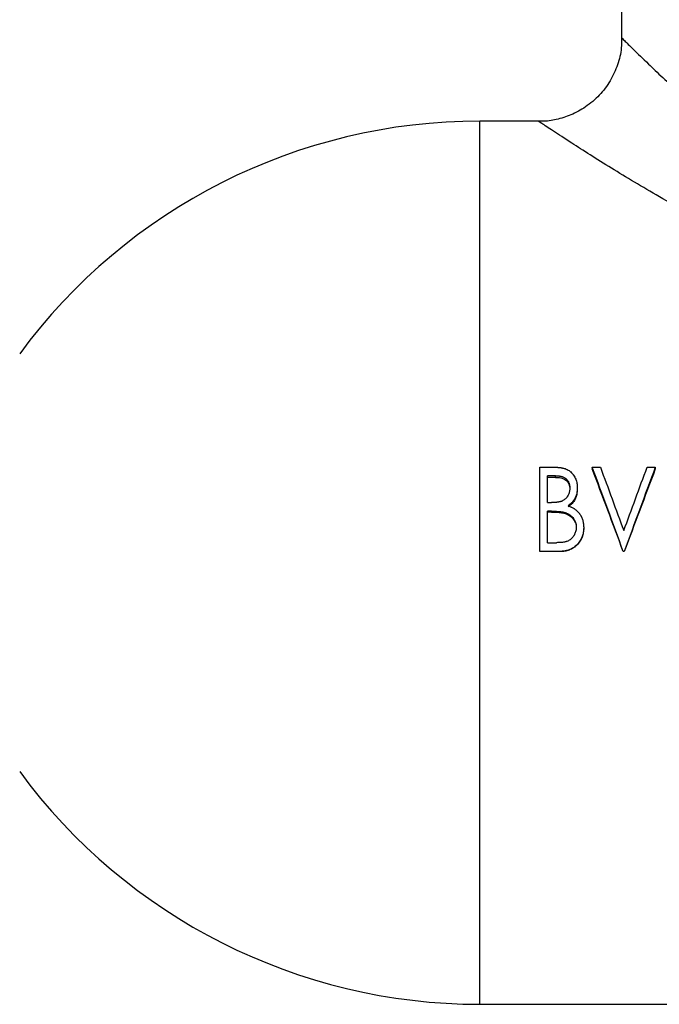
# Model space of a CAD drawing. Header units: millimetres. Extents: x -115 to 135, y -26 to 81.
# Tile 2 of 16: x -56 to -18, y -26 to 33. Entities that reach past the tile are written whole.
import ezdxf

# ---------------------------------------------------------------- set-up
doc = ezdxf.new("R2010")
doc.units = ezdxf.units.MM

msp = doc.modelspace()

# ---------------------------------------------------------------- linework, layer by layer
at = {"color": 7, "linetype": 'Continuous', "lineweight": 25}
for p, q in [((-20, 35), (-20, 31.481)), ((-19.98, 31.481), (-19.985, 31.485)), ((-24.975, 26.5), (-28.5, 26.5)), ((-24.985, 26.49), (-24.975, 26.483)), ((-24.904, 5.73), (-24.05, 5.73)), ((-24.904, 0.667), (-24.904, 5.73)), ((-21.763, 5.73), (-21.276, 5.73)), ((-21.763, 5.73), (-21.763, 5.624)), ((-18.468, 5.73), (-17.981, 5.73)), ((-17.981, 5.73), (-17.981, 5.624)), ((-23.963, 5.218), (-24.455, 5.218)), ((-24.455, 3.607), (-24.455, 5.218)), ((-23.963, 5.121), (-24.455, 5.121)), ((-23.963, 5.121), (-23.963, 5.218)), ((-22.66, 4.49), (-22.66, 4.407)), ((-24.455, 3.607), (-24.212, 3.607)), ((-24.215, 3.089), (-24.455, 3.089)), ((-24.455, 1.201), (-24.455, 3.089)), ((-24.215, 3.032), (-24.455, 3.032)), ((-24.215, 3.032), (-24.215, 3.089)), ((-23.46, 2.973), (-23.46, 3.029)), ((-22.276, 2.123), (-22.276, 2.084)), ((-24.455, 1.201), (-23.915, 1.201)), ((-23.699, 0.679), (-24.904, 0.679)), ((-23.699, 0.667), (-24.904, 0.667)), ((-23.699, 0.679), (-23.699, 0.667)), ((-19.84, 0.679), (-19.904, 0.679)), ((-19.904, 0.679), (-19.904, 0.667)), ((-19.84, 0.667), (-19.904, 0.667)), ((-19.84, 0.679), (-19.84, 0.667)), ((-28.5, -26.5), (28.5, -26.5))]:
    msp.add_line(p, q, dxfattribs=at)
at = {"color": 1, "linetype": 'Continuous', "lineweight": 25}
msp.add_line((-28.5, -26.5), (-28.5, 26.5), dxfattribs=at)
at = {"color": 7, "linetype": 'Continuous', "lineweight": 25}
for centre, start, end in [((-28.5, -7.781), 90, 143.65251), ((-28.5, 7.781), 216.34749, 270)]:
    msp.add_arc(centre, 34.281, start, end, dxfattribs=at)
for points, knots in [([(-20.009, 31.486), (-20.007, 31.286), (-20.002, 30.742), (-20.223, 29.86), (-20.662, 28.894), (-21.316, 28.029), (-22.123, 27.339), (-23.01, 26.854), (-23.893, 26.583), (-24.554, 26.474), (-24.911, 26.491), (-24.985, 26.494)], [0, 0, 0, 0, 0.076126, 0.207906, 0.343243, 0.479968, 0.619243, 0.746339, 0.863507, 0.97169, 1, 1, 1, 1]), ([(-24.05, 5.73), (-24.021, 5.73), (-23.995, 5.729), (-23.962, 5.729), (-23.952, 5.728), (-23.938, 5.728), (-23.934, 5.728), (-23.927, 5.728), (-23.925, 5.728), (-23.921, 5.728), (-23.92, 5.728), (-23.898, 5.727), (-23.876, 5.726), (-23.843, 5.723), (-23.832, 5.723), (-23.809, 5.721), (-23.796, 5.72), (-23.74, 5.715), (-23.695, 5.71), (-23.629, 5.7), (-23.608, 5.696), (-23.576, 5.69), (-23.565, 5.688), (-23.549, 5.685), (-23.544, 5.684), (-23.533, 5.681), (-23.529, 5.68), (-23.499, 5.674), (-23.476, 5.668), (-23.444, 5.66), (-23.434, 5.657), (-23.419, 5.652), (-23.414, 5.651), (-23.404, 5.648), (-23.4, 5.646), (-23.352, 5.63), (-23.312, 5.614), (-23.232, 5.574), (-23.194, 5.552), (-23.139, 5.515), (-23.121, 5.502), (-23.095, 5.482), (-23.086, 5.475), (-23.069, 5.461), (-23.06, 5.453), (-23.021, 5.419), (-22.99, 5.388), (-22.947, 5.338), (-22.933, 5.321), (-22.912, 5.294), (-22.906, 5.284), (-22.892, 5.266), (-22.885, 5.255), (-22.83, 5.173), (-22.789, 5.094), (-22.74, 4.97), (-22.725, 4.928), (-22.701, 4.843), (-22.691, 4.798), (-22.679, 4.734), (-22.676, 4.713), (-22.672, 4.68), (-22.67, 4.668), (-22.669, 4.652), (-22.668, 4.646), (-22.667, 4.638), (-22.667, 4.635), (-22.667, 4.629), (-22.667, 4.625), (-22.664, 4.594), (-22.662, 4.55), (-22.66, 4.49)], [0, 0, 0, 0, 0.03125, 0.03125, 0.046875, 0.046875, 0.054688, 0.054688, 0.058594, 0.058594, 0.0625, 0.0625, 0.09375, 0.09375, 0.109375, 0.109375, 0.125, 0.125, 0.1875, 0.1875, 0.21875, 0.21875, 0.234375, 0.234375, 0.242188, 0.242188, 0.25, 0.25, 0.28125, 0.28125, 0.296875, 0.296875, 0.304688, 0.304688, 0.3125, 0.3125, 0.375, 0.375, 0.4375, 0.4375, 0.46875, 0.46875, 0.484375, 0.484375, 0.5, 0.5, 0.5625, 0.5625, 0.59375, 0.59375, 0.609375, 0.609375, 0.625, 0.625, 0.75, 0.75, 0.8125, 0.8125, 0.875, 0.875, 0.90625, 0.90625, 0.921875, 0.921875, 0.929688, 0.929688, 0.933594, 0.933594, 0.9375, 0.9375, 1, 1, 1, 1]), ([(-23.963, 5.218), (-23.893, 5.217), (-23.84, 5.215), (-23.8, 5.211), (-23.796, 5.211), (-23.79, 5.21), (-23.787, 5.21), (-23.777, 5.209), (-23.771, 5.208), (-23.751, 5.205), (-23.738, 5.204), (-23.699, 5.197), (-23.671, 5.192), (-23.63, 5.183), (-23.618, 5.18), (-23.592, 5.173), (-23.579, 5.169), (-23.541, 5.157), (-23.516, 5.147), (-23.465, 5.126), (-23.44, 5.113), (-23.394, 5.086), (-23.372, 5.071), (-23.342, 5.047), (-23.331, 5.038), (-23.311, 5.02), (-23.301, 5.01), (-23.274, 4.981), (-23.257, 4.961), (-23.226, 4.917), (-23.21, 4.894), (-23.185, 4.847), (-23.173, 4.823), (-23.159, 4.786), (-23.155, 4.775), (-23.147, 4.751), (-23.143, 4.738), (-23.133, 4.699), (-23.127, 4.671), (-23.119, 4.628), (-23.117, 4.615), (-23.114, 4.588), (-23.113, 4.575), (-23.112, 4.559), (-23.111, 4.557), (-23.111, 4.552), (-23.111, 4.55), (-23.111, 4.541), (-23.11, 4.535), (-23.11, 4.515), (-23.109, 4.499), (-23.109, 4.481)], [0, 0, 0, 0, 0.125, 0.125, 0.132812, 0.132812, 0.140625, 0.140625, 0.15625, 0.15625, 0.1875, 0.1875, 0.25, 0.25, 0.28125, 0.28125, 0.3125, 0.3125, 0.375, 0.375, 0.4375, 0.4375, 0.5, 0.5, 0.53125, 0.53125, 0.5625, 0.5625, 0.625, 0.625, 0.6875, 0.6875, 0.75, 0.75, 0.78125, 0.78125, 0.8125, 0.8125, 0.875, 0.875, 0.90625, 0.90625, 0.9375, 0.9375, 0.945312, 0.945312, 0.953125, 0.953125, 0.96875, 0.96875, 1, 1, 1, 1]), ([(-23.963, 5.121), (-23.91, 5.12), (-23.802, 5.118), (-23.643, 5.093), (-23.488, 5.047), (-23.347, 4.968), (-23.235, 4.852), (-23.157, 4.712), (-23.124, 4.583), (-23.11, 4.478), (-23.109, 4.425), (-23.109, 4.398)], [0, 0, 0, 0, 0.12518, 0.250309, 0.375313, 0.500109, 0.624915, 0.749823, 0.87482, 0.937402, 1, 1, 1, 1]), ([(-23.109, 4.481), (-23.11, 4.459), (-23.111, 4.44), (-23.112, 4.416), (-23.112, 4.409), (-23.113, 4.399), (-23.113, 4.397), (-23.114, 4.389), (-23.114, 4.384), (-23.118, 4.345), (-23.122, 4.314), (-23.135, 4.249), (-23.144, 4.216), (-23.165, 4.152), (-23.178, 4.119), (-23.207, 4.057), (-23.222, 4.028), (-23.248, 3.985), (-23.257, 3.972), (-23.276, 3.943), (-23.286, 3.93), (-23.338, 3.863), (-23.386, 3.817), (-23.467, 3.757), (-23.494, 3.739), (-23.54, 3.715), (-23.557, 3.707), (-23.587, 3.694), (-23.602, 3.687), (-23.62, 3.681), (-23.623, 3.68), (-23.63, 3.678), (-23.633, 3.677), (-23.644, 3.673), (-23.651, 3.671), (-23.675, 3.664), (-23.693, 3.659), (-23.718, 3.653), (-23.722, 3.652), (-23.73, 3.65), (-23.734, 3.649), (-23.747, 3.647), (-23.755, 3.645), (-23.78, 3.64), (-23.796, 3.637), (-23.815, 3.634), (-23.818, 3.633), (-23.825, 3.632), (-23.828, 3.632), (-23.839, 3.63), (-23.847, 3.629), (-23.872, 3.626), (-23.891, 3.624), (-23.952, 3.618), (-23.985, 3.615), (-24.014, 3.613), (-24.016, 3.613), (-24.021, 3.613), (-24.024, 3.612), (-24.032, 3.612), (-24.038, 3.612), (-24.058, 3.611), (-24.072, 3.611), (-24.123, 3.609), (-24.163, 3.608), (-24.212, 3.607)], [0, 0, 0, 0, 0.03125, 0.03125, 0.046875, 0.046875, 0.054688, 0.054688, 0.0625, 0.0625, 0.125, 0.125, 0.1875, 0.1875, 0.25, 0.25, 0.3125, 0.3125, 0.34375, 0.34375, 0.375, 0.375, 0.5, 0.5, 0.5625, 0.5625, 0.59375, 0.59375, 0.625, 0.625, 0.632812, 0.632812, 0.640625, 0.640625, 0.65625, 0.65625, 0.6875, 0.6875, 0.695312, 0.695312, 0.703125, 0.703125, 0.71875, 0.71875, 0.75, 0.75, 0.757812, 0.757812, 0.765625, 0.765625, 0.78125, 0.78125, 0.8125, 0.8125, 0.875, 0.875, 0.882812, 0.882812, 0.890625, 0.890625, 0.90625, 0.90625, 0.9375, 0.9375, 1, 1, 1, 1]), ([(-22.66, 4.49), (-22.661, 4.455), (-22.663, 4.425), (-22.665, 4.385), (-22.665, 4.373), (-22.666, 4.357), (-22.667, 4.352), (-22.667, 4.344), (-22.668, 4.342), (-22.668, 4.337), (-22.668, 4.336), (-22.673, 4.281), (-22.681, 4.23), (-22.704, 4.125), (-22.719, 4.074), (-22.745, 3.999), (-22.754, 3.975), (-22.774, 3.927), (-22.784, 3.904), (-22.82, 3.832), (-22.846, 3.787), (-22.89, 3.722), (-22.906, 3.701), (-22.938, 3.659), (-22.954, 3.64), (-22.991, 3.6), (-23.009, 3.581), (-23.038, 3.554), (-23.047, 3.545), (-23.062, 3.532), (-23.067, 3.528), (-23.074, 3.521), (-23.076, 3.519), (-23.081, 3.515), (-23.085, 3.513), (-23.113, 3.489), (-23.156, 3.458), (-23.213, 3.418)], [0, 0, 0, 0, 0.0625, 0.0625, 0.09375, 0.09375, 0.109375, 0.109375, 0.117188, 0.117188, 0.125, 0.125, 0.25, 0.25, 0.375, 0.375, 0.4375, 0.4375, 0.5, 0.5, 0.625, 0.625, 0.6875, 0.6875, 0.75, 0.75, 0.8125, 0.8125, 0.84375, 0.84375, 0.859375, 0.859375, 0.867188, 0.867188, 0.875, 0.875, 1, 1, 1, 1]), ([(-22.66, 4.407), (-22.662, 4.356), (-22.665, 4.253), (-22.698, 4.049), (-22.783, 3.802), (-22.932, 3.586), (-23.084, 3.443), (-23.17, 3.384), (-23.213, 3.355)], [0, 0, 0, 0, 0.125189, 0.250319, 0.500128, 0.749731, 0.874825, 1, 1, 1, 1]), ([(-24.215, 3.089), (-24.174, 3.089), (-24.138, 3.089), (-24.093, 3.088), (-24.08, 3.088), (-24.064, 3.088), (-24.061, 3.088), (-24.057, 3.087), (-24.055, 3.087), (-24.052, 3.087), (-24.05, 3.087), (-24.036, 3.087), (-24.026, 3.087), (-23.932, 3.084), (-23.872, 3.082), (-23.834, 3.08), (-23.831, 3.079), (-23.826, 3.079), (-23.824, 3.079), (-23.818, 3.079), (-23.813, 3.078), (-23.8, 3.077), (-23.792, 3.077), (-23.766, 3.075), (-23.75, 3.074), (-23.703, 3.069), (-23.673, 3.066), (-23.643, 3.063), (-23.638, 3.062), (-23.629, 3.061), (-23.625, 3.061), (-23.612, 3.059), (-23.604, 3.058), (-23.581, 3.055), (-23.566, 3.052), (-23.545, 3.049), (-23.54, 3.048), (-23.526, 3.045), (-23.519, 3.043), (-23.496, 3.038), (-23.478, 3.034), (-23.46, 3.029)], [0, 0, 0, 0, 0.125, 0.125, 0.1875, 0.1875, 0.203125, 0.203125, 0.210938, 0.210938, 0.21875, 0.21875, 0.25, 0.25, 0.5, 0.5, 0.507812, 0.507812, 0.515625, 0.515625, 0.53125, 0.53125, 0.5625, 0.5625, 0.625, 0.625, 0.75, 0.75, 0.765625, 0.765625, 0.78125, 0.78125, 0.8125, 0.8125, 0.875, 0.875, 0.90625, 0.90625, 0.9375, 0.9375, 1, 1, 1, 1]), ([(-24.215, 3.032), (-24.148, 3.031), (-24.022, 3.03), (-23.832, 3.024), (-23.678, 3.011), (-23.552, 2.995), (-23.49, 2.98), (-23.46, 2.973)], [0, 0, 0, 0, 0.262853, 0.500026, 0.750028, 0.875025, 1, 1, 1, 1]), ([(-23.46, 3.029), (-23.426, 3.019), (-23.398, 3.01), (-23.363, 2.999), (-23.352, 2.995), (-23.338, 2.99), (-23.335, 2.989), (-23.323, 2.984), (-23.317, 2.982), (-23.261, 2.96), (-23.215, 2.938), (-23.124, 2.883), (-23.081, 2.853), (-23.022, 2.802), (-23.004, 2.785), (-22.965, 2.746), (-22.947, 2.726), (-22.896, 2.665), (-22.866, 2.622), (-22.827, 2.555), (-22.815, 2.531), (-22.794, 2.484), (-22.784, 2.459), (-22.757, 2.383), (-22.744, 2.333), (-22.735, 2.27), (-22.733, 2.257), (-22.731, 2.237), (-22.73, 2.23), (-22.729, 2.219), (-22.729, 2.215), (-22.729, 2.211), (-22.729, 2.208), (-22.727, 2.186), (-22.726, 2.158), (-22.724, 2.123)], [0, 0, 0, 0, 0.0625, 0.0625, 0.09375, 0.09375, 0.109375, 0.109375, 0.125, 0.125, 0.25, 0.25, 0.375, 0.375, 0.4375, 0.4375, 0.5, 0.5, 0.625, 0.625, 0.6875, 0.6875, 0.75, 0.75, 0.875, 0.875, 0.90625, 0.90625, 0.921875, 0.921875, 0.929688, 0.929688, 0.9375, 0.9375, 1, 1, 1, 1]), ([(-23.46, 2.973), (-23.409, 2.958), (-23.309, 2.928), (-23.12, 2.838), (-22.917, 2.669), (-22.784, 2.441), (-22.738, 2.266), (-22.728, 2.163), (-22.725, 2.111), (-22.724, 2.084)], [0, 0, 0, 0, 0.125595, 0.2513, 0.502156, 0.750456, 0.873429, 0.934706, 1, 1, 1, 1]), ([(-23.213, 3.418), (-23.17, 3.401), (-23.131, 3.385), (-23.082, 3.364), (-23.067, 3.358), (-23.047, 3.348), (-23.041, 3.346), (-23.031, 3.341), (-23.028, 3.34), (-23.024, 3.338), (-23.023, 3.337), (-23.02, 3.336), (-23.019, 3.335), (-22.983, 3.318), (-22.951, 3.301), (-22.905, 3.275), (-22.89, 3.266), (-22.86, 3.248), (-22.846, 3.239), (-22.772, 3.191), (-22.717, 3.146), (-22.64, 3.072), (-22.616, 3.047), (-22.58, 3.006), (-22.569, 2.992), (-22.552, 2.971), (-22.546, 2.964), (-22.535, 2.949), (-22.529, 2.941), (-22.505, 2.908), (-22.487, 2.88), (-22.459, 2.833), (-22.45, 2.817), (-22.437, 2.793), (-22.433, 2.784), (-22.424, 2.767), (-22.419, 2.757), (-22.399, 2.718), (-22.385, 2.685), (-22.359, 2.618), (-22.347, 2.585), (-22.326, 2.514), (-22.316, 2.479), (-22.301, 2.408), (-22.295, 2.373), (-22.288, 2.322), (-22.286, 2.304), (-22.283, 2.277), (-22.283, 2.268), (-22.282, 2.254), (-22.281, 2.25), (-22.281, 2.243), (-22.281, 2.241), (-22.28, 2.236), (-22.28, 2.233), (-22.279, 2.207), (-22.277, 2.171), (-22.276, 2.123)], [0, 0, 0, 0, 0.0625, 0.0625, 0.09375, 0.09375, 0.109375, 0.109375, 0.117188, 0.117188, 0.121094, 0.121094, 0.125, 0.125, 0.1875, 0.1875, 0.21875, 0.21875, 0.25, 0.25, 0.375, 0.375, 0.4375, 0.4375, 0.46875, 0.46875, 0.484375, 0.484375, 0.5, 0.5, 0.5625, 0.5625, 0.59375, 0.59375, 0.609375, 0.609375, 0.625, 0.625, 0.6875, 0.6875, 0.75, 0.75, 0.8125, 0.8125, 0.875, 0.875, 0.90625, 0.90625, 0.921875, 0.921875, 0.929688, 0.929688, 0.933594, 0.933594, 0.9375, 0.9375, 1, 1, 1, 1]), ([(-22.724, 2.123), (-22.726, 2.075), (-22.728, 2.039), (-22.73, 2.014), (-22.731, 2.011), (-22.731, 2.006), (-22.731, 2.004), (-22.732, 1.998), (-22.733, 1.993), (-22.734, 1.98), (-22.736, 1.971), (-22.74, 1.945), (-22.744, 1.927), (-22.757, 1.872), (-22.768, 1.838), (-22.792, 1.77), (-22.806, 1.737), (-22.826, 1.698), (-22.83, 1.688), (-22.839, 1.672), (-22.844, 1.664), (-22.857, 1.639), (-22.867, 1.624), (-22.896, 1.578), (-22.916, 1.55), (-22.948, 1.511), (-22.961, 1.497), (-22.986, 1.471), (-22.998, 1.458), (-23.037, 1.421), (-23.065, 1.399), (-23.152, 1.336), (-23.216, 1.303), (-23.292, 1.276), (-23.298, 1.274), (-23.314, 1.269), (-23.322, 1.266), (-23.346, 1.259), (-23.363, 1.255), (-23.415, 1.243), (-23.452, 1.235), (-23.529, 1.224), (-23.565, 1.219), (-23.636, 1.211), (-23.67, 1.209), (-23.704, 1.207), (-23.705, 1.207), (-23.708, 1.207), (-23.709, 1.207), (-23.714, 1.206), (-23.717, 1.206), (-23.726, 1.206), (-23.733, 1.206), (-23.754, 1.205), (-23.77, 1.204), (-23.824, 1.203), (-23.866, 1.202), (-23.915, 1.201)], [0, 0, 0, 0, 0.0625, 0.0625, 0.066406, 0.066406, 0.070312, 0.070312, 0.078125, 0.078125, 0.09375, 0.09375, 0.125, 0.125, 0.1875, 0.1875, 0.25, 0.25, 0.265625, 0.265625, 0.28125, 0.28125, 0.3125, 0.3125, 0.375, 0.375, 0.40625, 0.40625, 0.4375, 0.4375, 0.5, 0.5, 0.625, 0.625, 0.640625, 0.640625, 0.65625, 0.65625, 0.6875, 0.6875, 0.75, 0.75, 0.8125, 0.8125, 0.875, 0.875, 0.878906, 0.878906, 0.882812, 0.882812, 0.890625, 0.890625, 0.90625, 0.90625, 0.9375, 0.9375, 1, 1, 1, 1]), ([(-22.276, 2.123), (-22.276, 2.091), (-22.277, 2.063), (-22.279, 2.028), (-22.279, 2.017), (-22.28, 2.002), (-22.28, 1.997), (-22.281, 1.99), (-22.281, 1.988), (-22.281, 1.984), (-22.281, 1.983), (-22.285, 1.934), (-22.29, 1.887), (-22.307, 1.788), (-22.318, 1.741), (-22.336, 1.672), (-22.343, 1.649), (-22.357, 1.605), (-22.365, 1.584), (-22.39, 1.518), (-22.409, 1.475), (-22.441, 1.41), (-22.453, 1.389), (-22.476, 1.347), (-22.487, 1.329), (-22.512, 1.29), (-22.525, 1.27), (-22.554, 1.23), (-22.57, 1.209), (-22.601, 1.17), (-22.616, 1.151), (-22.639, 1.124), (-22.647, 1.116), (-22.658, 1.103), (-22.662, 1.099), (-22.669, 1.091), (-22.673, 1.087), (-22.743, 1.013), (-22.815, 0.952), (-22.933, 0.874), (-22.973, 0.851), (-23.036, 0.819), (-23.057, 0.808), (-23.09, 0.794), (-23.101, 0.79), (-23.123, 0.781), (-23.135, 0.776), (-23.186, 0.757), (-23.229, 0.743), (-23.297, 0.725), (-23.321, 0.72), (-23.369, 0.71), (-23.394, 0.705), (-23.442, 0.697), (-23.466, 0.693), (-23.501, 0.689), (-23.513, 0.688), (-23.53, 0.686), (-23.536, 0.686), (-23.544, 0.685), (-23.547, 0.685), (-23.552, 0.684), (-23.556, 0.684), (-23.589, 0.682), (-23.636, 0.68), (-23.699, 0.679)], [0, 0, 0, 0, 0.03125, 0.03125, 0.046875, 0.046875, 0.054688, 0.054688, 0.058594, 0.058594, 0.0625, 0.0625, 0.125, 0.125, 0.1875, 0.1875, 0.21875, 0.21875, 0.25, 0.25, 0.3125, 0.3125, 0.34375, 0.34375, 0.375, 0.375, 0.40625, 0.40625, 0.4375, 0.4375, 0.46875, 0.46875, 0.484375, 0.484375, 0.492188, 0.492188, 0.5, 0.5, 0.625, 0.625, 0.6875, 0.6875, 0.71875, 0.71875, 0.734375, 0.734375, 0.75, 0.75, 0.8125, 0.8125, 0.84375, 0.84375, 0.875, 0.875, 0.90625, 0.90625, 0.921875, 0.921875, 0.929688, 0.929688, 0.933594, 0.933594, 0.9375, 0.9375, 1, 1, 1, 1]), ([(-22.276, 2.084), (-22.277, 2.037), (-22.279, 1.943), (-22.302, 1.757), (-22.351, 1.575), (-22.428, 1.405), (-22.498, 1.282), (-22.583, 1.168), (-22.706, 1.025), (-22.888, 0.874), (-23.142, 0.748), (-23.371, 0.692), (-23.558, 0.669), (-23.652, 0.667), (-23.699, 0.667)], [0, 0, 0, 0, 0.0625606, 0.1251036, 0.2500292, 0.3122185, 0.373707, 0.4385273, 0.5002052, 0.6250205, 0.7499495, 0.8748957, 0.9374389, 1, 1, 1, 1])]:
    msp.add_open_spline(points, degree=3, knots=knots, dxfattribs=at)
at = {"color": 1, "linetype": 'Continuous', "lineweight": 25}
for points, knots in [([(-19.985, 31.485), (-19.989, 31.489), (-20.017, 31.517), (-19.836, 31.338), (-19.345, 30.852), (-18.29, 29.826), (-16.614, 28.237), (-14.253, 26.135), (-11.499, 23.887), (-8.686, 21.953), (-5.93, 20.48), (-3.529, 19.588), (-1.18, 19.164), (0.349, 19.145), (1.894, 19.284), (3.459, 19.589), (5.943, 20.476), (8.55, 21.868), (11.197, 23.688), (13.589, 25.577), (15.584, 27.313), (17.194, 28.788), (18.405, 29.939), (19.287, 30.795), (19.882, 31.383), (19.96, 31.46), (20, 31.5)], [0, 0, 0, 0, 0.004268, 0.035308, 0.077098, 0.118936, 0.180999, 0.243208, 0.305073, 0.366895, 0.408379, 0.449742, 0.481591, 0.513407, 0.516488, 0.549939, 0.583465, 0.634808, 0.68627, 0.739106, 0.791921, 0.835364, 0.878765, 0.918187, 0.957571, 1, 1, 1, 1]), ([(25, 26.5), (24.949, 26.466), (24.852, 26.401), (24.114, 25.911), (23.012, 25.19), (21.493, 24.218), (19.476, 22.974), (16.963, 21.506), (13.955, 19.905), (10.616, 18.371), (7.36, 17.207), (4.287, 16.47), (1.522, 16.115), (-1.315, 16.101), (-4.282, 16.457), (-7.33, 17.203), (-10.736, 18.418), (-14.284, 20.056), (-17.735, 21.937), (-20.233, 23.435), (-21.913, 24.487), (-23.123, 25.263), (-24.179, 25.954), (-24.788, 26.358), (-25.021, 26.514), (-24.988, 26.492), (-24.985, 26.49)], [0, 0, 0, 0, 0.0402489, 0.0771568, 0.1151913, 0.1563717, 0.1984763, 0.2497468, 0.3020432, 0.3545144, 0.4080607, 0.4445954, 0.4818074, 0.5187985, 0.5566854, 0.6004118, 0.6450832, 0.706076, 0.7686145, 0.8273265, 0.8578189, 0.8882979, 0.9274245, 0.9678163, 0.9969265, 1, 1, 1, 1])]:
    msp.add_open_spline(points, degree=3, knots=knots, dxfattribs=at)
at = {"color": 7, "linetype": 'Continuous', "lineweight": 25}
for points in [[(-19.904, 0.679), (-20.524, 2.377), (-21.143, 4.07), (-21.763, 5.73)], [(-19.904, 0.667), (-20.524, 2.333), (-21.143, 3.995), (-21.763, 5.624)], [(-21.276, 5.73), (-20.808, 4.476), (-20.34, 3.202), (-19.872, 1.923)], [(-19.872, 1.923), (-19.404, 3.202), (-18.936, 4.476), (-18.468, 5.73)], [(-17.981, 5.73), (-18.6, 4.07), (-19.22, 2.377), (-19.84, 0.679)], [(-17.981, 5.624), (-18.6, 3.995), (-19.22, 2.333), (-19.84, 0.667)]]:
    msp.add_open_spline(points, degree=3, dxfattribs=at)

doc.saveas('drawing.dxf')
